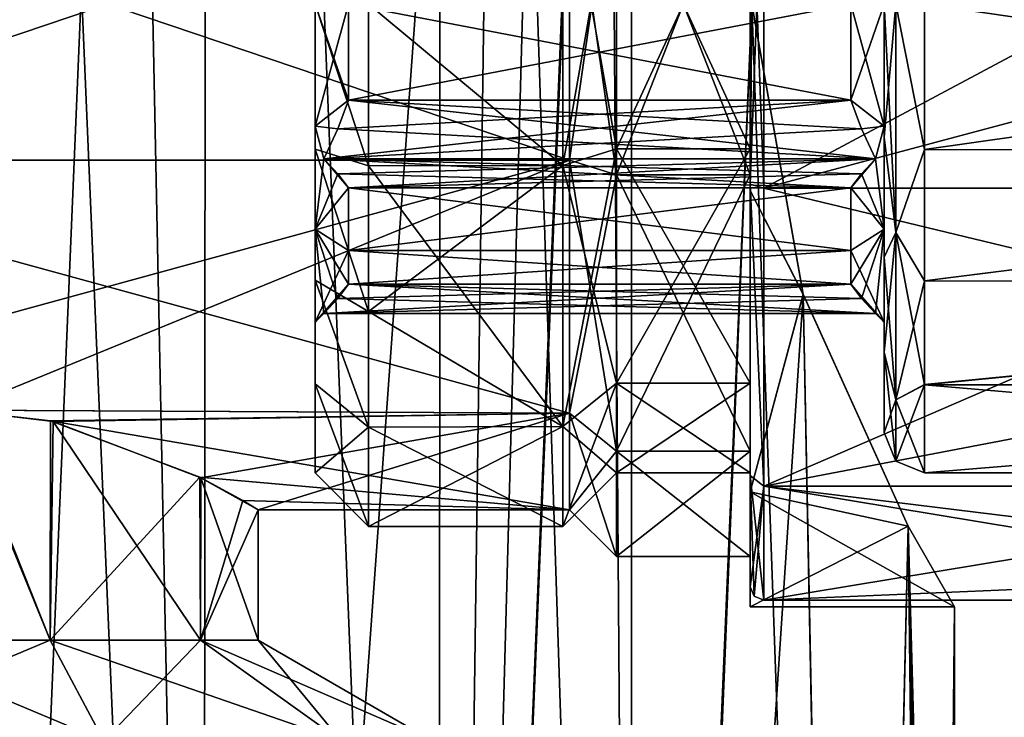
# Model space of a CAD drawing. Header units: millimetres. Extents: x -35 to 35, y -22 to 87.
# Tile 35 of 47: x 1 to 16, y 32 to 43. Entities that reach past the tile are written whole.
import ezdxf

# ---------------------------------------------------------------- set-up
doc = ezdxf.new("R2010")
doc.units = ezdxf.units.MM
doc.header["$LTSCALE"] = 65.185185
for name, color, linetype in [('412', 7, 'CONTINUOUS'), ('413', 7, 'CONTINUOUS'), ('414', 7, 'CONTINUOUS'), ('415', 7, 'CONTINUOUS'), ('416', 7, 'CONTINUOUS'), ('417', 7, 'CONTINUOUS'), ('418', 7, 'CONTINUOUS'), ('419', 7, 'CONTINUOUS'), ('422', 7, 'CONTINUOUS'), ('423', 7, 'CONTINUOUS'), ('424', 7, 'CONTINUOUS'), ('425', 7, 'CONTINUOUS'), ('426', 7, 'CONTINUOUS'), ('427', 7, 'CONTINUOUS'), ('428', 7, 'CONTINUOUS'), ('429', 7, 'CONTINUOUS'), ('430', 7, 'CONTINUOUS'), ('431', 7, 'CONTINUOUS'), ('432', 7, 'CONTINUOUS'), ('435', 7, 'CONTINUOUS'), ('436', 7, 'CONTINUOUS'), ('439', 7, 'CONTINUOUS'), ('440', 7, 'CONTINUOUS'), ('441', 7, 'CONTINUOUS'), ('442', 7, 'CONTINUOUS'), ('443', 7, 'CONTINUOUS'), ('444', 7, 'CONTINUOUS'), ('445', 7, 'CONTINUOUS'), ('446', 7, 'CONTINUOUS'), ('453', 7, 'CONTINUOUS'), ('455', 7, 'CONTINUOUS'), ('456', 7, 'CONTINUOUS'), ('457', 7, 'CONTINUOUS'), ('458', 7, 'CONTINUOUS'), ('459', 7, 'CONTINUOUS'), ('478', 7, 'CONTINUOUS'), ('479', 7, 'CONTINUOUS'), ('480', 7, 'CONTINUOUS'), ('481', 7, 'CONTINUOUS'), ('482', 7, 'CONTINUOUS'), ('484', 7, 'CONTINUOUS'), ('485', 7, 'CONTINUOUS'), ('486', 7, 'CONTINUOUS'), ('487', 7, 'CONTINUOUS')]:
    doc.layers.add(name, color=color, linetype=linetype)

msp = doc.modelspace()

# ---------------------------------------------------------------- linework, layer by layer
at = {"layer": '412', "linetype": 'CONTINUOUS'}
for points in [[(22.35, 43, 8.9), (22.35, 45.75, 8.464), (12.05, 40.25, 8.464), (22.35, 43, 8.9)], [(12.05, 40.25, 8.464), (22.35, 45.75, 8.464), (12.05, 45.75, 8.464), (12.05, 40.25, 8.464)], [(22.35, 40.25, 8.464), (22.35, 43, 8.9), (12.05, 40.25, 8.464), (22.35, 40.25, 8.464)], [(22.35, 37.769, 7.2), (22.35, 40.25, 8.464), (12.05, 35.8, 5.232), (22.35, 37.769, 7.2)], [(12.05, 35.8, 5.232), (22.35, 40.25, 8.464), (12.05, 40.25, 8.464), (12.05, 35.8, 5.232)], [(22.35, 35.8, 5.231), (22.35, 37.769, 7.2), (12.05, 35.8, 5.232), (22.35, 35.8, 5.231)], [(22.35, 34.536, 2.75), (22.35, 35.8, 5.231), (12.05, 34.1), (22.35, 34.536, 2.75)], [(12.05, 34.1), (22.35, 35.8, 5.231), (12.05, 35.8, 5.232), (12.05, 34.1)], [(22.35, 34.1), (22.35, 34.536, 2.75), (12.05, 34.1), (22.35, 34.1)]]:
    msp.add_3dface(points, dxfattribs=at)
at = {"layer": '413', "linetype": 'CONTINUOUS'}
for points in [[(11.85, 50.038, 5.114), (11.85, 45.163, 6.657), (11.85, 40.311, 8.274), (11.85, 50.038, 5.114)], [(11.85, 45.689, 8.274), (11.85, 50.038, 5.114), (11.85, 40.311, 8.274), (11.85, 45.689, 8.274)], [(11.85, 40.837, -6.657), (11.85, 45.163, -6.657), (11.85, 45.689, -8.274), (11.85, 40.837, -6.657)], [(11.85, 35.962, -5.114), (11.85, 40.837, -6.657), (11.85, 45.689, -8.274), (11.85, 35.962, -5.114)], [(11.85, 40.311, -8.274), (11.85, 35.962, -5.114), (11.85, 45.689, -8.274), (11.85, 40.311, -8.274)], [(11.85, 45.163, 6.657), (11.85, 40.837, 6.657), (11.85, 40.311, 8.274), (11.85, 45.163, 6.657)], [(11.85, 37.337, -4.114), (11.85, 40.837, -6.657), (11.85, 35.962, -5.114), (11.85, 37.337, -4.114)], [(11.85, 40.837, 6.657), (11.85, 37.337, 4.114), (11.85, 35.962, 5.114), (11.85, 40.837, 6.657)], [(11.85, 40.311, 8.274), (11.85, 40.837, 6.657), (11.85, 35.962, 5.114), (11.85, 40.311, 8.274)], [(11.85, 36), (11.85, 37.337, -4.114), (11.85, 34.3), (11.85, 36)], [(11.85, 34.3), (11.85, 37.337, -4.114), (11.85, 35.962, -5.114), (11.85, 34.3)], [(11.85, 37.337, 4.114), (11.85, 36), (11.85, 35.962, 5.114), (11.85, 37.337, 4.114)], [(11.85, 35.962, 5.114), (11.85, 36), (11.85, 34.3), (11.85, 35.962, 5.114)]]:
    msp.add_3dface(points, dxfattribs=at)
at = {"layer": '414', "linetype": 'CONTINUOUS'}
for points in [[(11.85, 40.837, 6.657), (11.85, 45.163, 6.657), (9.85, 40.837, 6.657), (11.85, 40.837, 6.657)], [(9.85, 40.837, 6.657), (11.85, 45.163, 6.657), (9.85, 45.163, 6.657), (9.85, 40.837, 6.657)], [(11.85, 37.337, 4.114), (11.85, 40.837, 6.657), (9.85, 37.337, 4.114), (11.85, 37.337, 4.114)], [(9.85, 37.337, 4.114), (11.85, 40.837, 6.657), (9.85, 40.837, 6.657), (9.85, 37.337, 4.114)], [(11.85, 36), (11.85, 37.337, 4.114), (9.85, 36), (11.85, 36)], [(9.85, 36), (11.85, 37.337, 4.114), (9.85, 37.337, 4.114), (9.85, 36)]]:
    msp.add_3dface(points, dxfattribs=at)
at = {"layer": '415', "linetype": 'CONTINUOUS'}
for points in [[(9.05, 40.59, 7.418), (9.85, 45.163, 6.657), (9.05, 45.41, 7.418), (9.05, 40.59, 7.418)], [(9.85, 40.837, 6.657), (9.85, 45.163, 6.657), (9.05, 40.59, 7.418), (9.85, 40.837, 6.657)], [(9.85, 37.337, 4.114), (9.85, 40.837, 6.657), (9.05, 36.69, 4.585), (9.85, 37.337, 4.114)], [(9.05, 36.69, 4.585), (9.85, 40.837, 6.657), (9.05, 40.59, 7.418), (9.05, 36.69, 4.585)], [(9.85, 36), (9.85, 37.337, 4.114), (9.05, 35.2), (9.85, 36)], [(9.05, 35.2), (9.85, 37.337, 4.114), (9.05, 36.69, 4.585), (9.05, 35.2)]]:
    msp.add_3dface(points, dxfattribs=at)
at = {"layer": '416', "linetype": 'CONTINUOUS'}
for points in [[(9.05, 40.59, 7.418), (9.05, 45.41, 7.418), (6.15, 43, 7.8), (9.05, 40.59, 7.418)], [(6.15, 40.585, 7.417), (9.05, 40.59, 7.418), (6.15, 43, 7.8), (6.15, 40.585, 7.417)], [(9.05, 36.69, 4.585), (9.05, 40.59, 7.418), (6.15, 38.407, 6.305), (9.05, 36.69, 4.585)], [(6.15, 38.407, 6.305), (9.05, 40.59, 7.418), (6.15, 40.585, 7.417), (6.15, 38.407, 6.305)], [(6.15, 36.681, 4.573), (9.05, 36.69, 4.585), (6.15, 38.407, 6.305), (6.15, 36.681, 4.573)], [(9.05, 35.2), (9.05, 36.69, 4.585), (6.15, 35.2), (9.05, 35.2)], [(6.15, 35.2), (9.05, 36.69, 4.585), (6.15, 36.681, 4.573), (6.15, 35.2)]]:
    msp.add_3dface(points, dxfattribs=at)
at = {"layer": '417', "linetype": 'CONTINUOUS'}
for points in [[(5.35, 40.833, 6.656), (5.35, 43, 7), (5.35, 41.177, 4.386), (5.35, 40.833, 6.656)], [(5.35, 41.177, 4.386), (5.35, 43, 7), (5.35, 43, 4.75), (5.35, 41.177, 4.386)], [(5.35, 43, -7), (5.35, 40.832, -6.656), (5.35, 41.177, -4.386), (5.35, 43, -7)], [(5.35, 43, -4.75), (5.35, 43, -7), (5.35, 41.177, -4.386), (5.35, 43, -4.75)], [(5.35, 39.636, 3.353), (5.35, 40.833, 6.656), (5.35, 41.177, 4.386), (5.35, 39.636, 3.353)], [(5.35, 41.177, -4.386), (5.35, 40.832, -6.656), (5.35, 39.636, -3.353), (5.35, 41.177, -4.386)], [(5.35, 38.878, 5.658), (5.35, 40.833, 6.656), (5.35, 39.636, 3.353), (5.35, 38.878, 5.658)], [(5.35, 40.832, -6.656), (5.35, 38.878, -5.658), (5.35, 39.636, -3.353), (5.35, 40.832, -6.656)], [(5.35, 38.25), (5.35, 38.878, 5.658), (5.35, 39.636, 3.353), (5.35, 38.25)], [(5.35, 38.878, -5.658), (5.35, 38.25), (5.35, 39.636, -3.353), (5.35, 38.878, -5.658)], [(5.35, 37.329, 4.104), (5.35, 38.878, 5.658), (5.35, 38.25), (5.35, 37.329, 4.104)], [(5.35, 38.878, -5.658), (5.35, 37.329, -4.103), (5.35, 38.25), (5.35, 38.878, -5.658)], [(5.35, 37.329, -4.103), (5.35, 37.329, 4.104), (5.35, 38.25), (5.35, 37.329, -4.103)], [(5.35, 36), (5.35, 37.329, 4.104), (5.35, 37.329, -4.103), (5.35, 36)]]:
    msp.add_3dface(points, dxfattribs=at)
at = {"layer": '418', "linetype": 'CONTINUOUS'}
for points in [[(5.85, 41.564, 4), (5.85, 43, 4.25), (13.35, 41.564, 4), (5.85, 41.564, 4)], [(13.35, 41.564, 4), (5.85, 43, 4.25), (13.35, 43, 4.25), (13.35, 41.564, 4)], [(5.85, 39.318, 2.123), (5.85, 40.254, 3.244), (13.35, 39.319, 2.124), (5.85, 39.318, 2.123)], [(13.35, 39.319, 2.124), (5.85, 40.254, 3.244), (13.35, 40.254, 3.244), (13.35, 39.319, 2.124)], [(13.35, 38.818, 0.756), (5.85, 39.318, 2.123), (13.35, 39.319, 2.124), (13.35, 38.818, 0.756)], [(5.85, 38.818, 0.756), (5.85, 39.318, 2.123), (13.35, 38.818, 0.756), (5.85, 38.818, 0.756)]]:
    msp.add_3dface(points, dxfattribs=at)
at = {"layer": '419', "linetype": 'CONTINUOUS'}
for points in [[(29.75, 43.003, 7), (29.75, 40.799, 6.645), (14.45, 43, 7), (29.75, 43.003, 7)], [(14.45, 43, 7), (29.75, 40.799, 6.645), (14.45, 40.826, 6.654), (14.45, 43, 7)], [(14.45, 40.826, 6.654), (29.75, 40.799, 6.645), (14.45, 38.867, 5.649), (14.45, 40.826, 6.654)], [(29.75, 40.799, 6.645), (29.75, 38.82, 5.615), (14.45, 38.867, 5.649), (29.75, 40.799, 6.645)], [(14.45, 38.867, 5.649), (29.75, 38.82, 5.615), (14.45, 37.316, 4.086), (14.45, 38.867, 5.649)], [(29.75, 38.82, 5.615), (29.75, 37.265, 4.014), (14.45, 37.316, 4.086), (29.75, 38.82, 5.615)], [(29.75, 37.265, 4.014), (29.75, 36), (14.45, 37.316, 4.086), (29.75, 37.265, 4.014)], [(14.45, 37.316, 4.086), (29.75, 36), (14.45, 36), (14.45, 37.316, 4.086)]]:
    msp.add_3dface(points, dxfattribs=at)
at = {"layer": '422', "linetype": 'CONTINUOUS'}
for points in [[(22.35, 43, -8.9), (22.35, 40.25, -8.464), (12.05, 45.75, -8.464), (22.35, 43, -8.9)], [(12.05, 45.75, -8.464), (22.35, 40.25, -8.464), (12.05, 40.25, -8.464), (12.05, 45.75, -8.464)], [(22.35, 40.25, -8.464), (22.35, 37.769, -7.2), (12.05, 40.25, -8.464), (22.35, 40.25, -8.464)], [(12.05, 40.25, -8.464), (22.35, 37.769, -7.2), (12.05, 35.8, -5.232), (12.05, 40.25, -8.464)], [(22.35, 37.769, -7.2), (22.35, 35.8, -5.231), (12.05, 35.8, -5.232), (22.35, 37.769, -7.2)], [(22.35, 34.1), (12.05, 34.1), (12.05, 35.8, -5.232), (22.35, 34.1)], [(22.35, 34.536, -2.75), (22.35, 34.1), (12.05, 35.8, -5.232), (22.35, 34.536, -2.75)], [(22.35, 35.8, -5.231), (22.35, 34.536, -2.75), (12.05, 35.8, -5.232), (22.35, 35.8, -5.231)]]:
    msp.add_3dface(points, dxfattribs=at)
at = {"layer": '423', "linetype": 'CONTINUOUS'}
for points in [[(11.85, 45.163, -6.657), (11.85, 40.837, -6.657), (9.85, 45.163, -6.657), (11.85, 45.163, -6.657)], [(9.85, 45.163, -6.657), (11.85, 40.837, -6.657), (9.85, 40.837, -6.657), (9.85, 45.163, -6.657)], [(11.85, 40.837, -6.657), (11.85, 37.337, -4.114), (9.85, 40.837, -6.657), (11.85, 40.837, -6.657)], [(9.85, 40.837, -6.657), (11.85, 37.337, -4.114), (9.85, 37.337, -4.114), (9.85, 40.837, -6.657)], [(11.85, 37.337, -4.114), (11.85, 36), (9.85, 37.337, -4.114), (11.85, 37.337, -4.114)], [(11.85, 36), (9.85, 36), (9.85, 37.337, -4.114), (11.85, 36)]]:
    msp.add_3dface(points, dxfattribs=at)
at = {"layer": '424', "linetype": 'CONTINUOUS'}
for points in [[(9.85, 45.163, -6.657), (9.85, 40.837, -6.657), (9.05, 45.41, -7.418), (9.85, 45.163, -6.657)], [(9.05, 45.41, -7.418), (9.85, 40.837, -6.657), (9.05, 40.59, -7.418), (9.05, 45.41, -7.418)], [(9.85, 40.837, -6.657), (9.85, 37.337, -4.114), (9.05, 40.59, -7.418), (9.85, 40.837, -6.657)], [(9.05, 40.59, -7.418), (9.85, 37.337, -4.114), (9.05, 36.69, -4.585), (9.05, 40.59, -7.418)], [(9.85, 37.337, -4.114), (9.85, 36), (9.05, 36.69, -4.585), (9.85, 37.337, -4.114)], [(9.85, 36), (9.05, 35.2), (9.05, 36.69, -4.585), (9.85, 36)]]:
    msp.add_3dface(points, dxfattribs=at)
at = {"layer": '425', "linetype": 'CONTINUOUS'}
for points in [[(9.05, 45.41, -7.418), (9.05, 40.59, -7.418), (6.15, 43, -7.8), (9.05, 45.41, -7.418)], [(6.15, 43, -7.8), (9.05, 40.59, -7.418), (6.15, 40.585, -7.417), (6.15, 43, -7.8)], [(9.05, 40.59, -7.418), (9.05, 36.69, -4.585), (6.15, 40.585, -7.417), (9.05, 40.59, -7.418)], [(6.15, 40.585, -7.417), (9.05, 36.69, -4.585), (6.15, 38.407, -6.304), (6.15, 40.585, -7.417)], [(6.15, 38.407, -6.304), (9.05, 36.69, -4.585), (6.15, 36.681, -4.573), (6.15, 38.407, -6.304)], [(9.05, 36.69, -4.585), (9.05, 35.2), (6.15, 36.681, -4.573), (9.05, 36.69, -4.585)], [(9.05, 35.2), (6.15, 35.2), (6.15, 36.681, -4.573), (9.05, 35.2)]]:
    msp.add_3dface(points, dxfattribs=at)
at = {"layer": '426', "linetype": 'CONTINUOUS'}
for points in [[(5.85, 43, -4.25), (5.85, 41.564, -4), (13.35, 43, -4.25), (5.85, 43, -4.25)], [(13.35, 43, -4.25), (5.85, 41.564, -4), (13.35, 41.564, -4), (13.35, 43, -4.25)], [(5.85, 40.254, -3.244), (5.85, 39.318, -2.123), (13.35, 40.254, -3.244), (5.85, 40.254, -3.244)], [(13.35, 40.254, -3.244), (5.85, 39.318, -2.123), (13.35, 39.318, -2.123), (13.35, 40.254, -3.244)], [(5.85, 39.318, -2.123), (5.85, 38.818, -0.756), (13.35, 39.318, -2.123), (5.85, 39.318, -2.123)], [(13.35, 39.318, -2.123), (5.85, 38.818, -0.756), (13.35, 38.818, -0.756), (13.35, 39.318, -2.123)]]:
    msp.add_3dface(points, dxfattribs=at)
at = {"layer": '427', "linetype": 'CONTINUOUS'}
for points in [[(14.45, 40.826, -6.654), (29.75, 42.997, -7), (14.45, 43, -7), (14.45, 40.826, -6.654)], [(29.75, 40.794, -6.643), (29.75, 42.997, -7), (14.45, 40.826, -6.654), (29.75, 40.794, -6.643)], [(14.45, 38.867, -5.65), (29.75, 40.794, -6.643), (14.45, 40.826, -6.654), (14.45, 38.867, -5.65)], [(29.75, 38.815, -5.611), (29.75, 40.794, -6.643), (14.45, 38.867, -5.65), (29.75, 38.815, -5.611)], [(14.45, 37.317, -4.086), (29.75, 38.815, -5.611), (14.45, 38.867, -5.65), (14.45, 37.317, -4.086)], [(29.75, 37.262, -4.01), (29.75, 38.815, -5.611), (14.45, 37.317, -4.086), (29.75, 37.262, -4.01)], [(14.45, 36), (29.75, 37.262, -4.01), (14.45, 37.317, -4.086), (14.45, 36)], [(14.45, 36), (29.75, 36), (29.75, 37.262, -4.01), (14.45, 36)]]:
    msp.add_3dface(points, dxfattribs=at)
at = {"layer": '428', "linetype": 'CONTINUOUS'}
for points in [[(13.85, 43, 6.4), (13.85, 41.012, 6.083), (13.85, 41.178, 4.387), (13.85, 43, 6.4)], [(13.85, 43, 4.75), (13.85, 43, 6.4), (13.85, 41.178, 4.387), (13.85, 43, 4.75)], [(13.85, 41.012, -6.084), (13.85, 43, -6.4), (13.85, 41.177, -4.386), (13.85, 41.012, -6.084)], [(13.85, 41.177, -4.386), (13.85, 43, -6.4), (13.85, 43, -4.75), (13.85, 41.177, -4.386)], [(13.85, 41.178, 4.387), (13.85, 41.012, 6.083), (13.85, 39.636, 3.354), (13.85, 41.178, 4.387)], [(13.85, 39.636, -3.353), (13.85, 41.012, -6.084), (13.85, 41.177, -4.386), (13.85, 39.636, -3.353)], [(13.85, 41.012, 6.083), (13.85, 39.221, 5.165), (13.85, 39.636, 3.354), (13.85, 41.012, 6.083)], [(13.85, 39.221, -5.165), (13.85, 41.012, -6.084), (13.85, 39.636, -3.353), (13.85, 39.221, -5.165)], [(13.85, 39.221, 5.165), (13.85, 38.25), (13.85, 39.636, 3.354), (13.85, 39.221, 5.165)], [(13.85, 38.25), (13.85, 39.221, -5.165), (13.85, 39.636, -3.353), (13.85, 38.25)], [(13.85, 39.221, 5.165), (13.85, 37.804, 3.736), (13.85, 38.25), (13.85, 39.221, 5.165)], [(13.85, 37.804, -3.736), (13.85, 39.221, -5.165), (13.85, 38.25), (13.85, 37.804, -3.736)], [(13.85, 37.804, 3.736), (13.85, 37.804, -3.736), (13.85, 38.25), (13.85, 37.804, 3.736)], [(13.85, 37.804, 3.736), (13.85, 36.6), (13.85, 37.804, -3.736), (13.85, 37.804, 3.736)]]:
    msp.add_3dface(points, dxfattribs=at)
at = {"layer": '429', "linetype": 'CONTINUOUS'}
for points in [[(6.15, 40.585, 7.417), (6.15, 43, 7.8), (5.35, 43, 7), (6.15, 40.585, 7.417)], [(6.15, 40.585, 7.417), (5.35, 43, 7), (5.35, 40.833, 6.656), (6.15, 40.585, 7.417)], [(6.15, 38.407, 6.305), (6.15, 40.585, 7.417), (5.35, 40.833, 6.656), (6.15, 38.407, 6.305)], [(6.15, 38.407, 6.305), (5.35, 40.833, 6.656), (5.35, 38.878, 5.658), (6.15, 38.407, 6.305)], [(6.15, 36.681, 4.573), (6.15, 38.407, 6.305), (5.35, 38.878, 5.658), (6.15, 36.681, 4.573)], [(6.15, 36.681, 4.573), (5.35, 38.878, 5.658), (5.35, 37.329, 4.104), (6.15, 36.681, 4.573)], [(6.15, 36.681, 4.573), (5.35, 37.329, 4.104), (5.35, 36), (6.15, 36.681, 4.573)], [(6.15, 35.2), (6.15, 36.681, 4.573), (5.35, 36), (6.15, 35.2)]]:
    msp.add_3dface(points, dxfattribs=at)
at = {"layer": '430', "linetype": 'CONTINUOUS'}
for points in [[(5.35, 40.832, -6.656), (5.35, 43, -7), (6.15, 40.585, -7.417), (5.35, 40.832, -6.656)], [(5.35, 43, -7), (6.15, 43, -7.8), (6.15, 40.585, -7.417), (5.35, 43, -7)], [(5.35, 38.878, -5.658), (5.35, 40.832, -6.656), (6.15, 38.407, -6.304), (5.35, 38.878, -5.658)], [(5.35, 40.832, -6.656), (6.15, 40.585, -7.417), (6.15, 38.407, -6.304), (5.35, 40.832, -6.656)], [(5.35, 37.329, -4.103), (5.35, 38.878, -5.658), (6.15, 36.681, -4.573), (5.35, 37.329, -4.103)], [(5.35, 38.878, -5.658), (6.15, 38.407, -6.304), (6.15, 36.681, -4.573), (5.35, 38.878, -5.658)], [(6.15, 35.2), (5.35, 36), (5.35, 37.329, -4.103), (6.15, 35.2)], [(6.15, 35.2), (5.35, 37.329, -4.103), (6.15, 36.681, -4.573), (6.15, 35.2)]]:
    msp.add_3dface(points, dxfattribs=at)
at = {"layer": '431', "linetype": 'CONTINUOUS'}
for points in [[(12.05, 40.25, 8.464), (12.05, 45.75, 8.464), (11.85, 40.311, 8.274), (12.05, 40.25, 8.464)], [(12.05, 45.75, 8.464), (11.85, 45.689, 8.274), (11.85, 40.311, 8.274), (12.05, 45.75, 8.464)], [(12.05, 35.8, 5.232), (12.05, 40.25, 8.464), (11.85, 40.311, 8.274), (12.05, 35.8, 5.232)], [(12.05, 35.8, 5.232), (11.85, 40.311, 8.274), (11.85, 35.962, 5.114), (12.05, 35.8, 5.232)], [(12.05, 35.8, 5.232), (11.85, 35.962, 5.114), (11.85, 34.3), (12.05, 35.8, 5.232)], [(12.05, 35.8, 5.232), (11.85, 34.3), (11.909, 34.159), (12.05, 35.8, 5.232)], [(12.05, 34.1), (12.05, 35.8, 5.232), (11.909, 34.159), (12.05, 34.1)]]:
    msp.add_3dface(points, dxfattribs=at)
at = {"layer": '432', "linetype": 'CONTINUOUS'}
for points in [[(11.85, 45.689, -8.274), (12.05, 45.75, -8.464), (12.05, 40.25, -8.464), (11.85, 45.689, -8.274)], [(11.85, 40.311, -8.274), (11.85, 45.689, -8.274), (12.05, 40.25, -8.464), (11.85, 40.311, -8.274)], [(11.85, 35.962, -5.114), (11.85, 40.311, -8.274), (12.05, 35.8, -5.232), (11.85, 35.962, -5.114)], [(11.85, 40.311, -8.274), (12.05, 40.25, -8.464), (12.05, 35.8, -5.232), (11.85, 40.311, -8.274)], [(12.05, 34.1), (11.85, 35.962, -5.114), (12.05, 35.8, -5.232), (12.05, 34.1)], [(11.85, 35.962, -5.114), (12.05, 34.1), (11.909, 34.159), (11.85, 35.962, -5.114)], [(11.85, 34.3), (11.85, 35.962, -5.114), (11.909, 34.159), (11.85, 34.3)]]:
    msp.add_3dface(points, dxfattribs=at)
at = {"layer": '435', "linetype": 'CONTINUOUS'}
for points in [[(13.35, 40.254, -3.244), (5.481, 40.691, -4), (5.688, 40.467, -3.612), (13.35, 40.254, -3.244)], [(5.481, 40.691, -4), (13.35, 40.254, -3.244), (13.512, 40.467, -3.613), (5.481, 40.691, -4)], [(5.481, 40.691, -4), (13.512, 40.467, -3.613), (13.719, 40.691, -4), (5.481, 40.691, -4)], [(5.85, 40.254, -3.244), (13.35, 40.254, -3.244), (5.688, 40.467, -3.612), (5.85, 40.254, -3.244)], [(5.85, 38.818, -0.756), (5.688, 38.605, -0.387), (13.719, 38.381), (5.85, 38.818, -0.756)], [(13.35, 38.818, -0.756), (5.85, 38.818, -0.756), (13.512, 38.605, -0.388), (13.35, 38.818, -0.756)], [(5.85, 38.818, -0.756), (13.719, 38.381), (13.512, 38.605, -0.388), (5.85, 38.818, -0.756)], [(5.688, 38.605, -0.387), (5.481, 38.381), (13.719, 38.381), (5.688, 38.605, -0.387)]]:
    msp.add_3dface(points, dxfattribs=at)
at = {"layer": '436', "linetype": 'CONTINUOUS'}
for points in [[(5.85, 41.564, -4), (5.688, 41.137, -4), (13.719, 40.691, -4), (5.85, 41.564, -4)], [(13.35, 41.564, -4), (5.85, 41.564, -4), (13.512, 41.138, -4), (13.35, 41.564, -4)], [(5.85, 41.564, -4), (13.719, 40.691, -4), (13.512, 41.138, -4), (5.85, 41.564, -4)], [(5.688, 41.137, -4), (5.481, 40.691, -4), (13.719, 40.691, -4), (5.688, 41.137, -4)]]:
    msp.add_3dface(points, dxfattribs=at)
at = {"layer": '439', "linetype": 'CONTINUOUS'}
for points in [[(13.35, 41.564, 4), (5.481, 40.691, 4), (5.688, 41.138, 4), (13.35, 41.564, 4)], [(5.481, 40.691, 4), (13.35, 41.564, 4), (13.512, 41.137, 4), (5.481, 40.691, 4)], [(5.85, 41.564, 4), (13.35, 41.564, 4), (5.688, 41.138, 4), (5.85, 41.564, 4)], [(5.481, 40.691, 4), (13.512, 41.137, 4), (13.719, 40.691, 4), (5.481, 40.691, 4)]]:
    msp.add_3dface(points, dxfattribs=at)
at = {"layer": '440', "linetype": 'CONTINUOUS'}
for points in [[(5.688, 40.467, 3.613), (5.481, 40.691, 4), (13.719, 40.691, 4), (5.688, 40.467, 3.613)], [(5.85, 40.254, 3.244), (5.688, 40.467, 3.613), (13.719, 40.691, 4), (5.85, 40.254, 3.244)], [(5.85, 40.254, 3.244), (13.719, 40.691, 4), (13.512, 40.467, 3.612), (5.85, 40.254, 3.244)], [(13.35, 40.254, 3.244), (5.85, 40.254, 3.244), (13.512, 40.467, 3.612), (13.35, 40.254, 3.244)], [(13.35, 38.818, 0.756), (5.481, 38.381), (5.688, 38.605, 0.388), (13.35, 38.818, 0.756)], [(5.481, 38.381), (13.35, 38.818, 0.756), (13.512, 38.605, 0.387), (5.481, 38.381)], [(5.85, 38.818, 0.756), (13.35, 38.818, 0.756), (5.688, 38.605, 0.388), (5.85, 38.818, 0.756)], [(5.481, 38.381), (13.512, 38.605, 0.387), (13.719, 38.381), (5.481, 38.381)]]:
    msp.add_3dface(points, dxfattribs=at)
at = {"layer": '441', "linetype": 'CONTINUOUS'}
for points in [[(5.35, 43, -4.75), (5.35, 41.177, -4.386), (5.85, 43, -4.25), (5.35, 43, -4.75)], [(5.35, 41.177, -4.386), (5.85, 41.564, -4), (5.85, 43, -4.25), (5.35, 41.177, -4.386)], [(5.85, 41.564, -4), (5.35, 41.177, -4.386), (5.688, 41.137, -4), (5.85, 41.564, -4)], [(5.35, 41.177, -4.386), (5.35, 39.636, -3.353), (5.481, 40.691, -4), (5.35, 41.177, -4.386)], [(5.35, 41.177, -4.386), (5.481, 40.691, -4), (5.688, 41.137, -4), (5.35, 41.177, -4.386)], [(5.481, 40.691, -4), (5.35, 39.636, -3.353), (5.688, 40.467, -3.612), (5.481, 40.691, -4)], [(5.35, 39.636, -3.353), (5.85, 40.254, -3.244), (5.688, 40.467, -3.612), (5.35, 39.636, -3.353)], [(5.35, 39.636, -3.353), (5.85, 39.318, -2.123), (5.85, 40.254, -3.244), (5.35, 39.636, -3.353)], [(5.35, 39.636, -3.353), (5.35, 38.25), (5.85, 39.318, -2.123), (5.35, 39.636, -3.353)], [(5.35, 38.25), (5.85, 38.818, -0.756), (5.85, 39.318, -2.123), (5.35, 38.25)], [(5.85, 38.818, -0.756), (5.35, 38.25), (5.688, 38.605, -0.387), (5.85, 38.818, -0.756)], [(5.35, 38.25), (5.481, 38.381), (5.688, 38.605, -0.387), (5.35, 38.25)]]:
    msp.add_3dface(points, dxfattribs=at)
at = {"layer": '442', "linetype": 'CONTINUOUS'}
for points in [[(5.35, 41.177, 4.386), (5.35, 43, 4.75), (5.85, 41.564, 4), (5.35, 41.177, 4.386)], [(5.35, 43, 4.75), (5.85, 43, 4.25), (5.85, 41.564, 4), (5.35, 43, 4.75)], [(5.35, 41.177, 4.386), (5.85, 41.564, 4), (5.688, 41.138, 4), (5.35, 41.177, 4.386)], [(5.35, 39.636, 3.353), (5.35, 41.177, 4.386), (5.481, 40.691, 4), (5.35, 39.636, 3.353)], [(5.481, 40.691, 4), (5.35, 41.177, 4.386), (5.688, 41.138, 4), (5.481, 40.691, 4)], [(5.85, 40.254, 3.244), (5.35, 39.636, 3.353), (5.481, 40.691, 4), (5.85, 40.254, 3.244)], [(5.688, 40.467, 3.613), (5.85, 40.254, 3.244), (5.481, 40.691, 4), (5.688, 40.467, 3.613)], [(5.35, 39.636, 3.353), (5.85, 40.254, 3.244), (5.85, 39.318, 2.123), (5.35, 39.636, 3.353)], [(5.35, 38.25), (5.35, 39.636, 3.353), (5.481, 38.381), (5.35, 38.25)], [(5.35, 39.636, 3.353), (5.85, 39.318, 2.123), (5.85, 38.818, 0.756), (5.35, 39.636, 3.353)], [(5.35, 39.636, 3.353), (5.85, 38.818, 0.756), (5.688, 38.605, 0.388), (5.35, 39.636, 3.353)], [(5.481, 38.381), (5.35, 39.636, 3.353), (5.688, 38.605, 0.388), (5.481, 38.381)]]:
    msp.add_3dface(points, dxfattribs=at)
at = {"layer": '443', "linetype": 'CONTINUOUS'}
for points in [[(13.85, 41.177, -4.386), (13.85, 43, -4.75), (13.35, 41.564, -4), (13.85, 41.177, -4.386)], [(13.85, 43, -4.75), (13.35, 43, -4.25), (13.35, 41.564, -4), (13.85, 43, -4.75)], [(13.85, 41.177, -4.386), (13.35, 41.564, -4), (13.512, 41.138, -4), (13.85, 41.177, -4.386)], [(13.719, 40.691, -4), (13.85, 41.177, -4.386), (13.512, 41.138, -4), (13.719, 40.691, -4)], [(13.85, 39.636, -3.353), (13.85, 41.177, -4.386), (13.719, 40.691, -4), (13.85, 39.636, -3.353)], [(13.35, 40.254, -3.244), (13.85, 39.636, -3.353), (13.719, 40.691, -4), (13.35, 40.254, -3.244)], [(13.512, 40.467, -3.613), (13.35, 40.254, -3.244), (13.719, 40.691, -4), (13.512, 40.467, -3.613)], [(13.85, 39.636, -3.353), (13.35, 40.254, -3.244), (13.35, 39.318, -2.123), (13.85, 39.636, -3.353)], [(13.85, 39.636, -3.353), (13.35, 39.318, -2.123), (13.35, 38.818, -0.756), (13.85, 39.636, -3.353)], [(13.85, 39.636, -3.353), (13.35, 38.818, -0.756), (13.512, 38.605, -0.388), (13.85, 39.636, -3.353)], [(13.719, 38.381), (13.85, 39.636, -3.353), (13.512, 38.605, -0.388), (13.719, 38.381)], [(13.85, 38.25), (13.85, 39.636, -3.353), (13.719, 38.381), (13.85, 38.25)]]:
    msp.add_3dface(points, dxfattribs=at)
at = {"layer": '444', "linetype": 'CONTINUOUS'}
for points in [[(13.35, 41.564, 4), (13.35, 43, 4.25), (13.85, 41.178, 4.387), (13.35, 41.564, 4)], [(13.35, 43, 4.25), (13.85, 43, 4.75), (13.85, 41.178, 4.387), (13.35, 43, 4.25)], [(13.35, 41.564, 4), (13.85, 41.178, 4.387), (13.512, 41.137, 4), (13.35, 41.564, 4)], [(13.512, 41.137, 4), (13.85, 41.178, 4.387), (13.719, 40.691, 4), (13.512, 41.137, 4)], [(13.85, 41.178, 4.387), (13.85, 39.636, 3.354), (13.719, 40.691, 4), (13.85, 41.178, 4.387)], [(13.719, 40.691, 4), (13.85, 39.636, 3.354), (13.512, 40.467, 3.612), (13.719, 40.691, 4)], [(13.85, 39.636, 3.354), (13.35, 40.254, 3.244), (13.512, 40.467, 3.612), (13.85, 39.636, 3.354)], [(13.35, 39.319, 2.124), (13.35, 40.254, 3.244), (13.85, 39.636, 3.354), (13.35, 39.319, 2.124)], [(13.85, 38.25), (13.35, 39.319, 2.124), (13.85, 39.636, 3.354), (13.85, 38.25)], [(13.35, 38.818, 0.756), (13.35, 39.319, 2.124), (13.85, 38.25), (13.35, 38.818, 0.756)], [(13.35, 38.818, 0.756), (13.85, 38.25), (13.512, 38.605, 0.387), (13.35, 38.818, 0.756)], [(13.512, 38.605, 0.387), (13.85, 38.25), (13.719, 38.381), (13.512, 38.605, 0.387)]]:
    msp.add_3dface(points, dxfattribs=at)
at = {"layer": '445', "linetype": 'CONTINUOUS'}
for points in [[(13.85, 41.012, 6.083), (13.85, 43, 6.4), (14.026, 39.588, 5.91), (13.85, 41.012, 6.083)], [(13.85, 43, 6.4), (14.026, 43, 6.824), (14.026, 39.588, 5.91), (13.85, 43, 6.4)], [(14.45, 43, 7), (14.45, 40.826, 6.654), (14.026, 43, 6.824), (14.45, 43, 7)], [(14.026, 43, 6.824), (14.45, 40.826, 6.654), (14.026, 39.588, 5.91), (14.026, 43, 6.824)], [(13.85, 39.221, 5.165), (13.85, 41.012, 6.083), (14.026, 39.588, 5.91), (13.85, 39.221, 5.165)], [(14.45, 40.826, 6.654), (14.45, 38.867, 5.649), (14.026, 39.588, 5.91), (14.45, 40.826, 6.654)], [(13.85, 39.221, 5.165), (14.026, 39.588, 5.91), (14.026, 37.09, 3.412), (13.85, 39.221, 5.165)], [(14.45, 38.867, 5.649), (14.45, 37.316, 4.086), (14.026, 39.588, 5.91), (14.45, 38.867, 5.649)], [(14.026, 39.588, 5.91), (14.45, 37.316, 4.086), (14.026, 37.09, 3.412), (14.026, 39.588, 5.91)], [(13.85, 37.804, 3.736), (13.85, 39.221, 5.165), (14.026, 37.09, 3.412), (13.85, 37.804, 3.736)], [(13.85, 36.6), (13.85, 37.804, 3.736), (14.026, 36.176, 0), (13.85, 36.6)], [(14.026, 36.176, 0), (13.85, 37.804, 3.736), (14.026, 37.09, 3.412), (14.026, 36.176, 0)], [(14.45, 37.316, 4.086), (14.45, 36), (14.026, 37.09, 3.412), (14.45, 37.316, 4.086)], [(14.45, 36), (14.026, 36.176, 0), (14.026, 37.09, 3.412), (14.45, 36)]]:
    msp.add_3dface(points, dxfattribs=at)
at = {"layer": '446', "linetype": 'CONTINUOUS'}
for points in [[(13.85, 43, -6.4), (13.85, 41.012, -6.084), (14.026, 43, -6.824), (13.85, 43, -6.4)], [(13.85, 41.012, -6.084), (14.026, 39.588, -5.91), (14.026, 43, -6.824), (13.85, 41.012, -6.084)], [(14.45, 40.826, -6.654), (14.45, 43, -7), (14.026, 43, -6.824), (14.45, 40.826, -6.654)], [(14.026, 39.588, -5.91), (14.45, 40.826, -6.654), (14.026, 43, -6.824), (14.026, 39.588, -5.91)], [(13.85, 41.012, -6.084), (13.85, 39.221, -5.165), (14.026, 39.588, -5.91), (13.85, 41.012, -6.084)], [(14.45, 38.867, -5.65), (14.45, 40.826, -6.654), (14.026, 39.588, -5.91), (14.45, 38.867, -5.65)], [(13.85, 39.221, -5.165), (13.85, 37.804, -3.736), (14.026, 39.588, -5.91), (13.85, 39.221, -5.165)], [(13.85, 37.804, -3.736), (14.026, 37.09, -3.412), (14.026, 39.588, -5.91), (13.85, 37.804, -3.736)], [(14.026, 37.09, -3.412), (14.45, 38.867, -5.65), (14.026, 39.588, -5.91), (14.026, 37.09, -3.412)], [(14.45, 37.317, -4.086), (14.45, 38.867, -5.65), (14.026, 37.09, -3.412), (14.45, 37.317, -4.086)], [(13.85, 37.804, -3.736), (13.85, 36.6), (14.026, 37.09, -3.412), (13.85, 37.804, -3.736)], [(14.45, 36), (14.45, 37.317, -4.086), (14.026, 36.176, 0), (14.45, 36)], [(14.026, 36.176, 0), (14.45, 37.317, -4.086), (14.026, 37.09, -3.412), (14.026, 36.176, 0)], [(13.85, 36.6), (14.026, 36.176, 0), (14.026, 37.09, -3.412), (13.85, 36.6)]]:
    msp.add_3dface(points, dxfattribs=at)
at = {"layer": '453', "linetype": 'CONTINUOUS'}
for points in [[(2.193, 32, 6.751), (-2.193, 32, 6.751), (1.391, 33.5, 4.28), (2.193, 32, 6.751)], [(1.391, 33.5, 4.28), (-2.193, 32, 6.751), (-1.391, 33.5, 4.28), (1.391, 33.5, 4.28)], [(3.641, 33.5, 2.645), (2.193, 32, 6.751), (1.391, 33.5, 4.28), (3.641, 33.5, 2.645)], [(5.742, 32, 4.172), (2.193, 32, 6.751), (3.641, 33.5, 2.645), (5.742, 32, 4.172)], [(4.5, 33.5), (5.742, 32, 4.172), (3.641, 33.5, 2.645), (4.5, 33.5)], [(7.098, 32), (5.742, 32, 4.172), (4.5, 33.5), (7.098, 32)]]:
    msp.add_3dface(points, dxfattribs=at)
at = {"layer": '455', "linetype": 'CONTINUOUS'}
for points in [[(-2.193, 32, -6.751), (2.193, 32, -6.751), (-1.391, 33.5, -4.28), (-2.193, 32, -6.751)], [(-1.391, 33.5, -4.28), (2.193, 32, -6.751), (1.391, 33.5, -4.28), (-1.391, 33.5, -4.28)], [(2.193, 32, -6.751), (5.742, 32, -4.172), (1.391, 33.5, -4.28), (2.193, 32, -6.751)], [(1.391, 33.5, -4.28), (5.742, 32, -4.172), (3.641, 33.5, -2.645), (1.391, 33.5, -4.28)], [(5.742, 32, -4.172), (7.098, 32), (3.641, 33.5, -2.645), (5.742, 32, -4.172)], [(7.098, 32), (4.5, 33.5), (3.641, 33.5, -2.645), (7.098, 32)]]:
    msp.add_3dface(points, dxfattribs=at)
at = {"layer": '456', "linetype": 'CONTINUOUS'}
for points in [[(-0.018, 36.938, 4.5), (1.391, 33.5, 4.28), (-1.391, 33.5, 4.28), (-0.018, 36.938, 4.5)], [(-0.018, 36.938, 4.5), (1.397, 36.779, 4.277), (1.391, 33.5, 4.28), (-0.018, 36.938, 4.5)], [(1.397, 36.779, 4.277), (3.629, 35.935, 2.662), (1.391, 33.5, 4.28), (1.397, 36.779, 4.277)], [(3.629, 35.935, 2.662), (3.641, 33.5, 2.645), (1.391, 33.5, 4.28), (3.629, 35.935, 2.662)], [(3.629, 35.935, 2.662), (4.27, 35.585, 1.42), (3.641, 33.5, 2.645), (3.629, 35.935, 2.662)], [(4.27, 35.585, 1.42), (4.5, 35.45), (3.641, 33.5, 2.645), (4.27, 35.585, 1.42)], [(4.5, 35.45), (4.5, 33.5), (3.641, 33.5, 2.645), (4.5, 35.45)]]:
    msp.add_3dface(points, dxfattribs=at)
at = {"layer": '457', "linetype": 'CONTINUOUS'}
for points in [[(0.023, 36.938, -4.5), (-1.391, 33.5, -4.28), (1.391, 33.5, -4.28), (0.023, 36.938, -4.5)], [(1.44, 36.769, -4.263), (0.023, 36.938, -4.5), (1.391, 33.5, -4.28), (1.44, 36.769, -4.263)], [(1.44, 36.769, -4.263), (1.391, 33.5, -4.28), (3.641, 33.5, -2.645), (1.44, 36.769, -4.263)], [(3.646, 35.926, -2.638), (1.44, 36.769, -4.263), (3.641, 33.5, -2.645), (3.646, 35.926, -2.638)], [(4.5, 33.5), (3.646, 35.926, -2.638), (3.641, 33.5, -2.645), (4.5, 33.5)], [(4.5, 35.45), (3.646, 35.926, -2.638), (4.5, 33.5), (4.5, 35.45)]]:
    msp.add_3dface(points, dxfattribs=at)
at = {"layer": '458', "linetype": 'CONTINUOUS'}
for points in [[(-0.057, 0.5, 14.9), (3.676, 0.5, 14.439), (0.012, 86.5, 14.9), (-0.057, 0.5, 14.9)], [(0.012, 86.5, 14.9), (3.676, 0.5, 14.439), (3.738, 86.5, 14.423), (0.012, 86.5, 14.9)], [(3.676, 0.5, 14.439), (7.19, 0.5, 13.051), (3.738, 86.5, 14.423), (3.676, 0.5, 14.439)], [(3.738, 86.5, 14.423), (7.19, 0.5, 13.051), (7.241, 86.5, 13.022), (3.738, 86.5, 14.423)], [(7.19, 0.5, 13.051), (10.061, 0.5, 10.991), (7.241, 86.5, 13.022), (7.19, 0.5, 13.051)], [(7.241, 86.5, 13.022), (10.061, 0.5, 10.991), (10.095, 86.5, 10.959), (7.241, 86.5, 13.022)], [(10.095, 86.5, 10.959), (10.061, 0.5, 10.991), (11.875, 43.004, 9), (10.095, 86.5, 10.959)], [(10.061, 0.5, 10.991), (13.388, 0.5, 6.541), (11.875, 43.004, 9), (10.061, 0.5, 10.991)], [(11.875, 43.004, 9), (13.388, 0.5, 6.541), (12.64, 38.669, 7.889), (11.875, 43.004, 9)], [(12.64, 38.669, 7.889), (13.388, 0.5, 6.541), (14.206, 35.203, 4.495), (12.64, 38.669, 7.889)], [(13.388, 0.5, 6.541), (14.618, 0.5, 2.886), (14.206, 35.203, 4.495), (13.388, 0.5, 6.541)], [(14.206, 35.203, 4.495), (14.618, 0.5, 2.886), (14.638, 6.054, 2.781), (14.206, 35.203, 4.495)], [(14.9, 34), (14.206, 35.203, 4.495), (14.9, 10.2), (14.9, 34)], [(14.9, 10.2), (14.206, 35.203, 4.495), (14.796, 9.548, 1.758), (14.9, 10.2)], [(14.796, 9.548, 1.758), (14.206, 35.203, 4.495), (14.639, 7.956, 2.779), (14.796, 9.548, 1.758)], [(14.639, 7.956, 2.779), (14.206, 35.203, 4.495), (14.638, 6.054, 2.781), (14.639, 7.956, 2.779)]]:
    msp.add_3dface(points, dxfattribs=at)
at = {"layer": '459', "linetype": 'CONTINUOUS'}
for points in [[(2.571, 60.188, -14.676), (8.11, 60.346, -12.499), (3.788, 0.5, -14.41), (2.571, 60.188, -14.676)], [(3.788, 0.5, -14.41), (8.11, 60.346, -12.499), (7.287, 0.5, -12.997), (3.788, 0.5, -14.41)], [(8.11, 60.346, -12.499), (8.91, 59.772, -11.942), (7.287, 0.5, -12.997), (8.11, 60.346, -12.499)], [(-3.375, 60.018, -14.513), (2.571, 60.188, -14.676), (0.057, 0.5, -14.9), (-3.375, 60.018, -14.513)], [(0.057, 0.5, -14.9), (2.571, 60.188, -14.676), (3.788, 0.5, -14.41), (0.057, 0.5, -14.9)], [(8.91, 59.772, -11.942), (9.7, 59.199, -11.31), (7.287, 0.5, -12.997), (8.91, 59.772, -11.942)], [(9.7, 59.199, -11.31), (9.7, 58.712, -11.31), (7.287, 0.5, -12.997), (9.7, 59.199, -11.31)], [(7.287, 0.5, -12.997), (9.7, 58.712, -11.31), (10.128, 0.5, -10.928), (7.287, 0.5, -12.997)], [(9.7, 58.712, -11.31), (11.875, 42.997, -9), (10.128, 0.5, -10.928), (9.7, 58.712, -11.31)], [(11.875, 42.997, -9), (12.641, 38.665, -7.887), (10.128, 0.5, -10.928), (11.875, 42.997, -9)], [(10.128, 0.5, -10.928), (12.641, 38.665, -7.887), (13.407, 0.5, -6.5), (10.128, 0.5, -10.928)], [(12.641, 38.665, -7.887), (14.206, 35.202, -4.493), (13.407, 0.5, -6.5), (12.641, 38.665, -7.887)], [(13.407, 0.5, -6.5), (14.206, 35.202, -4.493), (14.62, 0.5, -2.873), (13.407, 0.5, -6.5)], [(14.206, 35.202, -4.493), (14.9, 34), (14.638, 7.947, -2.781), (14.206, 35.202, -4.493)], [(14.62, 0.5, -2.873), (14.206, 35.202, -4.493), (14.638, 7.947, -2.781), (14.62, 0.5, -2.873)], [(14.638, 7.947, -2.781), (14.9, 34), (14.795, 9.541, -1.767), (14.638, 7.947, -2.781)], [(14.9, 34), (14.9, 10.2), (14.795, 9.541, -1.767), (14.9, 34)]]:
    msp.add_3dface(points, dxfattribs=at)
at = {"layer": '478', "linetype": 'CONTINUOUS'}
for points in [[(-4.65, 40.667, 7.18), (-4.65, 45.333, 7.18), (9.15, 40.667, 7.18), (-4.65, 40.667, 7.18)], [(9.15, 40.667, 7.18), (-4.65, 45.333, 7.18), (9.15, 45.333, 7.18), (9.15, 40.667, 7.18)], [(9.15, 36.892, 4.438), (-4.65, 40.667, 7.18), (9.15, 40.667, 7.18), (9.15, 36.892, 4.438)], [(-4.65, 40.667, 7.18), (9.15, 36.892, 4.438), (-0.018, 36.938, 4.5), (-4.65, 40.667, 7.18)], [(-0.018, 36.938, 4.5), (9.15, 36.892, 4.438), (1.397, 36.779, 4.277), (-0.018, 36.938, 4.5)], [(9.15, 36.892, 4.438), (9.15, 35.45), (1.397, 36.779, 4.277), (9.15, 36.892, 4.438)], [(1.397, 36.779, 4.277), (9.15, 35.45), (3.629, 35.935, 2.662), (1.397, 36.779, 4.277)], [(3.629, 35.935, 2.662), (9.15, 35.45), (4.27, 35.585, 1.42), (3.629, 35.935, 2.662)], [(9.15, 35.45), (4.5, 35.45), (4.27, 35.585, 1.42), (9.15, 35.45)]]:
    msp.add_3dface(points, dxfattribs=at)
at = {"layer": '479', "linetype": 'CONTINUOUS'}
for points in [[(11.85, 40.451, 7.846), (11.85, 45.549, 7.846), (11.85, 45.782, 8.559), (11.85, 40.451, 7.846)], [(11.85, 40.218, 8.559), (11.85, 40.451, 7.846), (11.85, 45.782, 8.559), (11.85, 40.218, 8.559)], [(11.85, 45.782, -8.559), (11.85, 45.549, -7.846), (11.85, 40.218, -8.559), (11.85, 45.782, -8.559)], [(11.85, 45.549, -7.846), (11.85, 40.451, -7.846), (11.85, 40.218, -8.559), (11.85, 45.549, -7.846)], [(11.85, 36.326, 4.849), (11.85, 40.451, 7.846), (11.85, 35.718, 5.289), (11.85, 36.326, 4.849)], [(11.85, 35.718, 5.289), (11.85, 40.451, 7.846), (11.85, 40.218, 8.559), (11.85, 35.718, 5.289)], [(11.85, 40.451, -7.846), (11.85, 36.326, -4.849), (11.85, 35.718, -5.289), (11.85, 40.451, -7.846)], [(11.85, 40.218, -8.559), (11.85, 40.451, -7.846), (11.85, 35.718, -5.289), (11.85, 40.218, -8.559)], [(11.85, 34.75), (11.85, 36.326, 4.849), (11.85, 34), (11.85, 34.75)], [(11.85, 36.326, -4.849), (11.85, 34.75), (11.85, 35.718, -5.289), (11.85, 36.326, -4.849)], [(11.85, 34), (11.85, 36.326, 4.849), (11.85, 35.718, 5.289), (11.85, 34)], [(11.85, 34.75), (11.85, 34), (11.85, 35.718, -5.289), (11.85, 34.75)]]:
    msp.add_3dface(points, dxfattribs=at)
at = {"layer": '480', "linetype": 'CONTINUOUS'}
for points in [[(11.875, 43.004, 9), (11.85, 40.218, 8.559), (11.85, 45.782, 8.559), (11.875, 43.004, 9)], [(11.875, 43.004, 9), (12.64, 38.669, 7.889), (11.85, 40.218, 8.559), (11.875, 43.004, 9)], [(12.64, 38.669, 7.889), (11.85, 35.718, 5.289), (11.85, 40.218, 8.559), (12.64, 38.669, 7.889)], [(12.64, 38.669, 7.889), (14.206, 35.203, 4.495), (11.85, 35.718, 5.289), (12.64, 38.669, 7.889)], [(14.206, 35.203, 4.495), (14.9, 34), (11.85, 35.718, 5.289), (14.206, 35.203, 4.495)], [(14.9, 34), (11.85, 34), (11.85, 35.718, 5.289), (14.9, 34)]]:
    msp.add_3dface(points, dxfattribs=at)
at = {"layer": '481', "linetype": 'CONTINUOUS'}
for points in [[(-4.65, 45.333, -7.18), (-4.65, 40.667, -7.18), (9.15, 45.333, -7.18), (-4.65, 45.333, -7.18)], [(9.15, 45.333, -7.18), (-4.65, 40.667, -7.18), (9.15, 40.667, -7.18), (9.15, 45.333, -7.18)], [(-4.65, 40.667, -7.18), (-4.65, 36.892, -4.438), (9.15, 40.667, -7.18), (-4.65, 40.667, -7.18)], [(9.15, 40.667, -7.18), (-4.65, 36.892, -4.438), (0.023, 36.938, -4.5), (9.15, 40.667, -7.18)], [(9.15, 36.892, -4.438), (9.15, 40.667, -7.18), (0.023, 36.938, -4.5), (9.15, 36.892, -4.438)], [(1.44, 36.769, -4.263), (9.15, 36.892, -4.438), (0.023, 36.938, -4.5), (1.44, 36.769, -4.263)], [(3.646, 35.926, -2.638), (9.15, 36.892, -4.438), (1.44, 36.769, -4.263), (3.646, 35.926, -2.638)], [(4.5, 35.45), (9.15, 36.892, -4.438), (3.646, 35.926, -2.638), (4.5, 35.45)], [(4.5, 35.45), (9.15, 35.45), (9.15, 36.892, -4.438), (4.5, 35.45)]]:
    msp.add_3dface(points, dxfattribs=at)
at = {"layer": '482', "linetype": 'CONTINUOUS'}
for points in [[(11.875, 42.997, -9), (11.85, 45.782, -8.559), (11.85, 40.218, -8.559), (11.875, 42.997, -9)], [(12.641, 38.665, -7.887), (11.875, 42.997, -9), (11.85, 40.218, -8.559), (12.641, 38.665, -7.887)], [(12.641, 38.665, -7.887), (11.85, 40.218, -8.559), (11.85, 35.718, -5.289), (12.641, 38.665, -7.887)], [(14.206, 35.202, -4.493), (12.641, 38.665, -7.887), (11.85, 35.718, -5.289), (14.206, 35.202, -4.493)], [(11.85, 34), (14.206, 35.202, -4.493), (11.85, 35.718, -5.289), (11.85, 34)], [(14.9, 34), (14.206, 35.202, -4.493), (11.85, 34), (14.9, 34)]]:
    msp.add_3dface(points, dxfattribs=at)
at = {"layer": '484', "linetype": 'CONTINUOUS'}
for points in [[(9.85, 40.451, 7.846), (9.15, 45.333, 7.18), (9.85, 45.549, 7.846), (9.85, 40.451, 7.846)], [(9.15, 40.667, 7.18), (9.15, 45.333, 7.18), (9.85, 40.451, 7.846), (9.15, 40.667, 7.18)], [(9.15, 36.892, 4.438), (9.15, 40.667, 7.18), (9.85, 36.326, 4.849), (9.15, 36.892, 4.438)], [(9.85, 36.326, 4.849), (9.15, 40.667, 7.18), (9.85, 40.451, 7.846), (9.85, 36.326, 4.849)], [(9.15, 35.45), (9.15, 36.892, 4.438), (9.85, 34.75), (9.15, 35.45)], [(9.85, 34.75), (9.15, 36.892, 4.438), (9.85, 36.326, 4.849), (9.85, 34.75)]]:
    msp.add_3dface(points, dxfattribs=at)
at = {"layer": '485', "linetype": 'CONTINUOUS'}
for points in [[(9.85, 40.451, 7.846), (9.85, 45.549, 7.846), (11.85, 40.451, 7.846), (9.85, 40.451, 7.846)], [(11.85, 40.451, 7.846), (9.85, 45.549, 7.846), (11.85, 45.549, 7.846), (11.85, 40.451, 7.846)], [(9.85, 36.326, 4.849), (9.85, 40.451, 7.846), (11.85, 36.326, 4.849), (9.85, 36.326, 4.849)], [(11.85, 36.326, 4.849), (9.85, 40.451, 7.846), (11.85, 40.451, 7.846), (11.85, 36.326, 4.849)], [(9.85, 34.75), (9.85, 36.326, 4.849), (11.85, 34.75), (9.85, 34.75)], [(11.85, 34.75), (9.85, 36.326, 4.849), (11.85, 36.326, 4.849), (11.85, 34.75)]]:
    msp.add_3dface(points, dxfattribs=at)
at = {"layer": '486', "linetype": 'CONTINUOUS'}
for points in [[(9.15, 45.333, -7.18), (9.15, 40.667, -7.18), (9.85, 45.549, -7.846), (9.15, 45.333, -7.18)], [(9.85, 45.549, -7.846), (9.15, 40.667, -7.18), (9.85, 40.451, -7.846), (9.85, 45.549, -7.846)], [(9.15, 40.667, -7.18), (9.15, 36.892, -4.438), (9.85, 40.451, -7.846), (9.15, 40.667, -7.18)], [(9.85, 40.451, -7.846), (9.15, 36.892, -4.438), (9.85, 36.326, -4.849), (9.85, 40.451, -7.846)], [(9.15, 36.892, -4.438), (9.15, 35.45), (9.85, 36.326, -4.849), (9.15, 36.892, -4.438)], [(9.15, 35.45), (9.85, 34.75), (9.85, 36.326, -4.849), (9.15, 35.45)]]:
    msp.add_3dface(points, dxfattribs=at)
at = {"layer": '487', "linetype": 'CONTINUOUS'}
for points in [[(11.85, 40.451, -7.846), (11.85, 45.549, -7.846), (9.85, 40.451, -7.846), (11.85, 40.451, -7.846)], [(11.85, 45.549, -7.846), (9.85, 45.549, -7.846), (9.85, 40.451, -7.846), (11.85, 45.549, -7.846)], [(11.85, 36.326, -4.849), (11.85, 40.451, -7.846), (9.85, 36.326, -4.849), (11.85, 36.326, -4.849)], [(11.85, 40.451, -7.846), (9.85, 40.451, -7.846), (9.85, 36.326, -4.849), (11.85, 40.451, -7.846)], [(9.85, 34.75), (11.85, 34.75), (11.85, 36.326, -4.849), (9.85, 34.75)], [(9.85, 34.75), (11.85, 36.326, -4.849), (9.85, 36.326, -4.849), (9.85, 34.75)]]:
    msp.add_3dface(points, dxfattribs=at)

doc.saveas('drawing.dxf')
